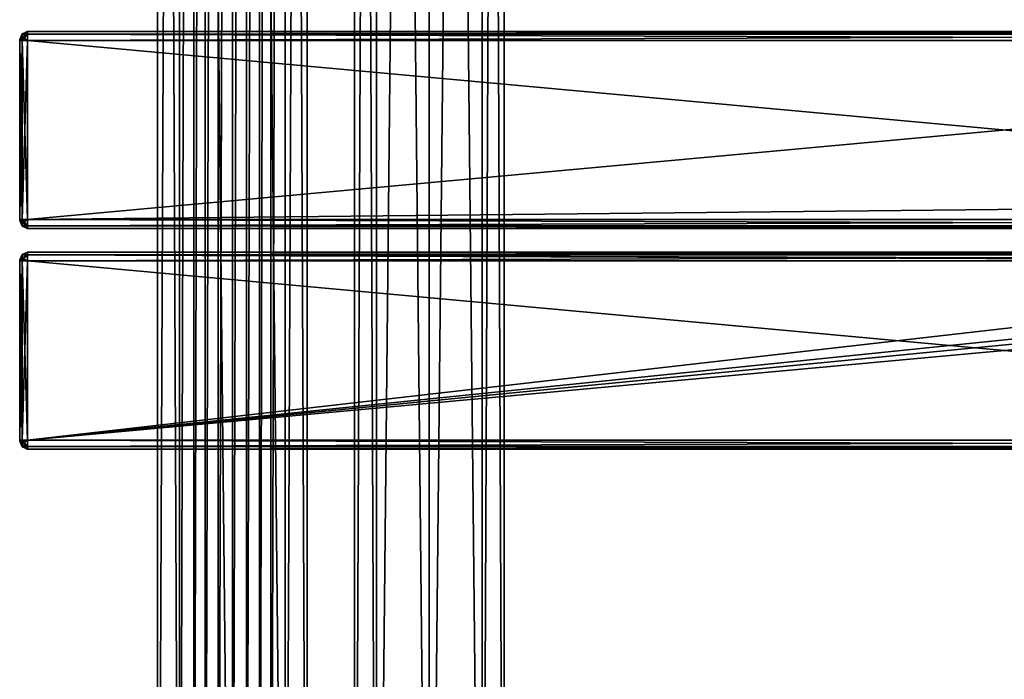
# Model space of a CAD drawing. Extents: x -54 to 446, y -6 to 1400.
# Tile 6 of 254: x -54 to 196, y 181 to 348. Entities that reach past the tile are written whole.
import ezdxf

# ---------------------------------------------------------------- set-up
doc = ezdxf.new("R2010")
doc.units = 0
doc.header["$LTSCALE"] = 52.148148
for name, color, linetype in [('132', 7, 'CONTINUOUS'), ('134', 7, 'CONTINUOUS'), ('135', 7, 'CONTINUOUS'), ('136', 7, 'CONTINUOUS'), ('137', 7, 'CONTINUOUS'), ('138', 7, 'CONTINUOUS'), ('139', 7, 'CONTINUOUS'), ('140', 7, 'CONTINUOUS'), ('141', 7, 'CONTINUOUS'), ('142', 7, 'CONTINUOUS'), ('143', 7, 'CONTINUOUS'), ('144', 7, 'CONTINUOUS'), ('145', 7, 'CONTINUOUS'), ('146', 7, 'CONTINUOUS'), ('147', 7, 'CONTINUOUS'), ('148', 7, 'CONTINUOUS'), ('149', 7, 'CONTINUOUS'), ('150', 7, 'CONTINUOUS'), ('151', 7, 'CONTINUOUS'), ('152', 7, 'CONTINUOUS'), ('153', 7, 'CONTINUOUS'), ('154', 7, 'CONTINUOUS'), ('155', 7, 'CONTINUOUS'), ('156', 7, 'CONTINUOUS'), ('157', 7, 'CONTINUOUS'), ('158', 7, 'CONTINUOUS'), ('159', 7, 'CONTINUOUS'), ('160', 7, 'CONTINUOUS'), ('161', 7, 'CONTINUOUS'), ('162', 7, 'CONTINUOUS'), ('163', 7, 'CONTINUOUS'), ('164', 7, 'CONTINUOUS'), ('165', 7, 'CONTINUOUS'), ('292', 7, 'CONTINUOUS'), ('293', 7, 'CONTINUOUS'), ('324', 7, 'CONTINUOUS'), ('325', 7, 'CONTINUOUS')]:
    doc.layers.add(name, color=color, linetype=linetype)

msp = doc.modelspace()

# ---------------------------------------------------------------- linework, layer by layer
at = {"layer": '132', "color": 7, "linetype": 'CONTINUOUS'}
for points in [[(-54, 343, 26.75), (-54, 343, 21.25), (-54, 342.93, 21.07), (-54, 343, 26.75)], [(-54, 343, 26.75), (-54, 342.93, 21.07), (-54, 342.93, 26.93), (-54, 343, 26.75)], [(-54, 342.93, 21.07), (-54, 342.75, 21), (-54, 342.93, 26.93), (-54, 342.93, 21.07)], [(-54, 342.75, 21), (-54, 342.75, 27), (-54, 342.93, 26.93), (-54, 342.75, 21)], [(-54, 342.75, 21), (-54, 297.25, 21), (-54, 342.75, 27), (-54, 342.75, 21)], [(-54, 297.25, 21), (-54, 297.25, 27), (-54, 342.75, 27), (-54, 297.25, 21)], [(-54, 297.25, 21), (-54, 297.07, 21.07), (-54, 297.25, 27), (-54, 297.25, 21)], [(-54, 297.07, 21.07), (-54, 297.07, 26.93), (-54, 297.25, 27), (-54, 297.07, 21.07)], [(-54, 297.07, 21.07), (-54, 297, 21.25), (-54, 297.07, 26.93), (-54, 297.07, 21.07)], [(-54, 297, 21.25), (-54, 297, 26.75), (-54, 297.07, 26.93), (-54, 297, 21.25)], [(-54, 286.93, 26.93), (-54, 287, 26.75), (-54, 286.93, 21.07), (-54, 286.93, 26.93)], [(-54, 287, 26.75), (-54, 287, 21.25), (-54, 286.93, 21.07), (-54, 287, 26.75)], [(-54, 286.75, 21), (-54, 286.75, 27), (-54, 286.93, 26.93), (-54, 286.75, 21)], [(-54, 286.75, 21), (-54, 286.93, 26.93), (-54, 286.93, 21.07), (-54, 286.75, 21)], [(-54, 286.75, 21), (-54, 241.25, 21), (-54, 286.75, 27), (-54, 286.75, 21)], [(-54, 241.25, 21), (-54, 241.25, 27), (-54, 286.75, 27), (-54, 241.25, 21)], [(-54, 241.25, 21), (-54, 241.07, 21.07), (-54, 241.25, 27), (-54, 241.25, 21)], [(-54, 241.07, 21.07), (-54, 241.07, 26.93), (-54, 241.25, 27), (-54, 241.07, 21.07)], [(-54, 241.07, 21.07), (-54, 241, 21.25), (-54, 241.07, 26.93), (-54, 241.07, 21.07)], [(-54, 241, 21.25), (-54, 241, 26.75), (-54, 241.07, 26.93), (-54, 241, 21.25)]]:
    msp.add_3dface(points, dxfattribs=at)
at = {"layer": '134', "color": 7, "linetype": 'CONTINUOUS'}
for points in [[(444, 286.75, 29), (-52, 286.75, 29), (444, 241.25, 29), (444, 286.75, 29)], [(-52, 286.75, 29), (-52, 241.25, 29), (444, 241.25, 29), (-52, 286.75, 29)]]:
    msp.add_3dface(points, dxfattribs=at)
at = {"layer": '135', "color": 7, "linetype": 'CONTINUOUS'}
for points in [[(444, 239, 26.75), (-52, 239, 26.75), (444, 239, 21.25), (444, 239, 26.75)], [(-52, 239, 26.75), (-52, 239, 21.25), (444, 239, 21.25), (-52, 239, 26.75)]]:
    msp.add_3dface(points, dxfattribs=at)
at = {"layer": '136', "color": 7, "linetype": 'CONTINUOUS'}
for points in [[(444, 241.25, 19), (-52, 241.25, 19), (444, 286.75, 19), (444, 241.25, 19)], [(-52, 241.25, 19), (356, 281, 19), (444, 286.75, 19), (-52, 241.25, 19)], [(350.38, 282.55, 19), (-52, 241.25, 19), (346.33, 286.75, 19), (350.38, 282.55, 19)], [(346.33, 286.75, 19), (-52, 241.25, 19), (-52, 286.75, 19), (346.33, 286.75, 19)], [(356, 281, 19), (-52, 241.25, 19), (350.38, 282.55, 19), (356, 281, 19)]]:
    msp.add_3dface(points, dxfattribs=at)
at = {"layer": '137', "color": 7, "linetype": 'CONTINUOUS'}
for points in [[(-52, 289, 26.75), (444, 289, 26.75), (-52, 289, 21.25), (-52, 289, 26.75)], [(444, 289, 26.75), (444, 289, 21.25), (-52, 289, 21.25), (444, 289, 26.75)]]:
    msp.add_3dface(points, dxfattribs=at)
at = {"layer": '138', "color": 7, "linetype": 'CONTINUOUS'}
for points in [[(-52, 289, 26.75), (-52, 288.34, 28.34), (444, 289, 26.75), (-52, 289, 26.75)], [(444, 289, 26.75), (-52, 288.34, 28.34), (444, 288.34, 28.34), (444, 289, 26.75)], [(-52, 288.34, 28.34), (-52, 286.75, 29), (444, 288.34, 28.34), (-52, 288.34, 28.34)], [(444, 288.34, 28.34), (-52, 286.75, 29), (444, 286.75, 29), (444, 288.34, 28.34)]]:
    msp.add_3dface(points, dxfattribs=at)
at = {"layer": '139', "color": 7, "linetype": 'CONTINUOUS'}
for points in [[(444, 241.25, 29), (-52, 241.25, 29), (-52, 239.66, 28.34), (444, 241.25, 29)], [(444, 241.25, 29), (-52, 239.66, 28.34), (444, 239.66, 28.34), (444, 241.25, 29)], [(-52, 239.66, 28.34), (-52, 239, 26.75), (444, 239.66, 28.34), (-52, 239.66, 28.34)], [(444, 239.66, 28.34), (-52, 239, 26.75), (444, 239, 26.75), (444, 239.66, 28.34)]]:
    msp.add_3dface(points, dxfattribs=at)
at = {"layer": '140', "color": 7, "linetype": 'CONTINUOUS'}
for points in [[(-52, 239.66, 19.66), (-52, 241.25, 19), (444, 239.66, 19.66), (-52, 239.66, 19.66)], [(444, 239.66, 19.66), (-52, 241.25, 19), (444, 241.25, 19), (444, 239.66, 19.66)], [(444, 239, 21.25), (-52, 239, 21.25), (-52, 239.66, 19.66), (444, 239, 21.25)], [(444, 239, 21.25), (-52, 239.66, 19.66), (444, 239.66, 19.66), (444, 239, 21.25)]]:
    msp.add_3dface(points, dxfattribs=at)
at = {"layer": '141', "color": 7, "linetype": 'CONTINUOUS'}
for points in [[(444, 289, 21.25), (444, 288.34, 19.66), (-52, 289, 21.25), (444, 289, 21.25)], [(-52, 289, 21.25), (444, 288.34, 19.66), (-52, 288.34, 19.66), (-52, 289, 21.25)], [(346.33, 286.75, 19), (-52, 286.75, 19), (-52, 288.34, 19.66), (346.33, 286.75, 19)], [(365.67, 286.75, 19), (346.33, 286.75, 19), (-52, 288.34, 19.66), (365.67, 286.75, 19)], [(444, 286.75, 19), (365.67, 286.75, 19), (-52, 288.34, 19.66), (444, 286.75, 19)], [(444, 288.34, 19.66), (444, 286.75, 19), (-52, 288.34, 19.66), (444, 288.34, 19.66)]]:
    msp.add_3dface(points, dxfattribs=at)
at = {"layer": '142', "color": 7, "linetype": 'CONTINUOUS'}
for points in [[(-52, 345, 26.75), (-52, 344.34, 28.34), (444, 345, 26.75), (-52, 345, 26.75)], [(444, 345, 26.75), (-52, 344.34, 28.34), (444, 344.34, 28.34), (444, 345, 26.75)], [(-52, 344.34, 28.34), (-52, 342.75, 29), (444, 344.34, 28.34), (-52, 344.34, 28.34)], [(444, 344.34, 28.34), (-52, 342.75, 29), (444, 342.75, 29), (444, 344.34, 28.34)]]:
    msp.add_3dface(points, dxfattribs=at)
at = {"layer": '143', "color": 7, "linetype": 'CONTINUOUS'}
for points in [[(444, 342.75, 29), (-52, 342.75, 29), (444, 297.25, 29), (444, 342.75, 29)], [(-52, 342.75, 29), (-52, 297.25, 29), (444, 297.25, 29), (-52, 342.75, 29)]]:
    msp.add_3dface(points, dxfattribs=at)
at = {"layer": '144', "color": 7, "linetype": 'CONTINUOUS'}
for points in [[(444, 297.25, 29), (-52, 297.25, 29), (-52, 295.66, 28.34), (444, 297.25, 29)], [(444, 297.25, 29), (-52, 295.66, 28.34), (444, 295.66, 28.34), (444, 297.25, 29)], [(-52, 295.66, 28.34), (-52, 295, 26.75), (444, 295.66, 28.34), (-52, 295.66, 28.34)], [(444, 295.66, 28.34), (-52, 295, 26.75), (444, 295, 26.75), (444, 295.66, 28.34)]]:
    msp.add_3dface(points, dxfattribs=at)
at = {"layer": '145', "color": 7, "linetype": 'CONTINUOUS'}
for points in [[(444, 295, 26.75), (-52, 295, 26.75), (444, 295, 21.25), (444, 295, 26.75)], [(-52, 295, 26.75), (-52, 295, 21.25), (444, 295, 21.25), (-52, 295, 26.75)]]:
    msp.add_3dface(points, dxfattribs=at)
at = {"layer": '146', "color": 7, "linetype": 'CONTINUOUS'}
for points in [[(-52, 297.25, 19), (346.33, 297.25, 19), (444, 295.66, 19.66), (-52, 297.25, 19)], [(-52, 295.66, 19.66), (-52, 297.25, 19), (444, 295.66, 19.66), (-52, 295.66, 19.66)], [(444, 295, 21.25), (-52, 295, 21.25), (-52, 295.66, 19.66), (444, 295, 21.25)], [(444, 295, 21.25), (-52, 295.66, 19.66), (444, 295.66, 19.66), (444, 295, 21.25)]]:
    msp.add_3dface(points, dxfattribs=at)
at = {"layer": '147', "color": 7, "linetype": 'CONTINUOUS'}
for points in [[(350.38, 301.45, 19), (-52, 297.25, 19), (444, 342.75, 19), (350.38, 301.45, 19)], [(444, 342.75, 19), (-52, 297.25, 19), (-52, 342.75, 19), (444, 342.75, 19)], [(346.33, 297.25, 19), (-52, 297.25, 19), (350.38, 301.45, 19), (346.33, 297.25, 19)]]:
    msp.add_3dface(points, dxfattribs=at)
at = {"layer": '148', "color": 7, "linetype": 'CONTINUOUS'}
for points in [[(-52, 344.34, 19.66), (-52, 345, 21.25), (444, 344.34, 19.66), (-52, 344.34, 19.66)], [(444, 344.34, 19.66), (-52, 345, 21.25), (444, 345, 21.25), (444, 344.34, 19.66)], [(444, 342.75, 19), (-52, 342.75, 19), (-52, 344.34, 19.66), (444, 342.75, 19)], [(444, 342.75, 19), (-52, 344.34, 19.66), (444, 344.34, 19.66), (444, 342.75, 19)]]:
    msp.add_3dface(points, dxfattribs=at)
at = {"layer": '149', "color": 7, "linetype": 'CONTINUOUS'}
for points in [[(-52, 345, 26.75), (444, 345, 26.75), (-52, 345, 21.25), (-52, 345, 26.75)], [(-52, 345, 21.25), (444, 345, 26.75), (444, 345, 21.25), (-52, 345, 21.25)]]:
    msp.add_3dface(points, dxfattribs=at)
at = {"layer": '150', "color": 7, "linetype": 'CONTINUOUS'}
for points in [[(-54, 287, 21.25), (-53.41, 288.41, 21.25), (-53.41, 288.19, 20.42), (-54, 287, 21.25)], [(-54, 286.93, 21.07), (-54, 287, 21.25), (-53.41, 288.19, 20.42), (-54, 286.93, 21.07)], [(-53.41, 287.58, 19.81), (-54, 286.93, 21.07), (-53.41, 288.19, 20.42), (-53.41, 287.58, 19.81)], [(-53.41, 286.75, 19.59), (-54, 286.93, 21.07), (-53.41, 287.58, 19.81), (-53.41, 286.75, 19.59)], [(-52, 289, 21.25), (-52, 288.34, 19.66), (-53.41, 288.41, 21.25), (-52, 289, 21.25)], [(-53.41, 288.41, 21.25), (-52, 288.34, 19.66), (-53.41, 288.19, 20.42), (-53.41, 288.41, 21.25)], [(-52, 288.34, 19.66), (-52, 286.75, 19), (-53.41, 287.58, 19.81), (-52, 288.34, 19.66)], [(-52, 288.34, 19.66), (-53.41, 287.58, 19.81), (-53.41, 288.19, 20.42), (-52, 288.34, 19.66)], [(-52, 286.75, 19), (-53.41, 286.75, 19.59), (-53.41, 287.58, 19.81), (-52, 286.75, 19)], [(-53.41, 286.75, 19.59), (-54, 286.75, 21), (-54, 286.93, 21.07), (-53.41, 286.75, 19.59)]]:
    msp.add_3dface(points, dxfattribs=at)
at = {"layer": '151', "color": 7, "linetype": 'CONTINUOUS'}
for points in [[(-54, 287, 26.75), (-53.41, 288.41, 26.75), (-54, 287, 21.25), (-54, 287, 26.75)], [(-54, 287, 21.25), (-53.41, 288.41, 26.75), (-53.41, 288.41, 21.25), (-54, 287, 21.25)], [(-52, 289, 26.75), (-52, 289, 21.25), (-53.41, 288.41, 21.25), (-52, 289, 26.75)], [(-53.41, 288.41, 26.75), (-52, 289, 26.75), (-53.41, 288.41, 21.25), (-53.41, 288.41, 26.75)]]:
    msp.add_3dface(points, dxfattribs=at)
at = {"layer": '152', "color": 7, "linetype": 'CONTINUOUS'}
for points in [[(-54, 287, 26.75), (-54, 286.93, 26.93), (-53.41, 288.41, 26.75), (-54, 287, 26.75)], [(-53.41, 288.41, 26.75), (-54, 286.93, 26.93), (-53.41, 288.19, 27.58), (-53.41, 288.41, 26.75)], [(-53.41, 288.19, 27.58), (-54, 286.93, 26.93), (-53.41, 287.58, 28.19), (-53.41, 288.19, 27.58)], [(-54, 286.75, 27), (-53.41, 286.75, 28.41), (-53.41, 287.58, 28.19), (-54, 286.75, 27)], [(-54, 286.93, 26.93), (-54, 286.75, 27), (-53.41, 287.58, 28.19), (-54, 286.93, 26.93)], [(-52, 288.34, 28.34), (-52, 289, 26.75), (-53.41, 288.19, 27.58), (-52, 288.34, 28.34)], [(-52, 289, 26.75), (-53.41, 288.41, 26.75), (-53.41, 288.19, 27.58), (-52, 289, 26.75)], [(-52, 286.75, 29), (-52, 288.34, 28.34), (-53.41, 286.75, 28.41), (-52, 286.75, 29)], [(-53.41, 286.75, 28.41), (-52, 288.34, 28.34), (-53.41, 287.58, 28.19), (-53.41, 286.75, 28.41)], [(-52, 288.34, 28.34), (-53.41, 288.19, 27.58), (-53.41, 287.58, 28.19), (-52, 288.34, 28.34)]]:
    msp.add_3dface(points, dxfattribs=at)
at = {"layer": '153', "color": 7, "linetype": 'CONTINUOUS'}
for points in [[(-54, 241.25, 27), (-53.41, 241.25, 28.41), (-54, 286.75, 27), (-54, 241.25, 27)], [(-54, 286.75, 27), (-53.41, 241.25, 28.41), (-53.41, 286.75, 28.41), (-54, 286.75, 27)], [(-52, 241.25, 29), (-52, 286.75, 29), (-53.41, 286.75, 28.41), (-52, 241.25, 29)], [(-53.41, 241.25, 28.41), (-52, 241.25, 29), (-53.41, 286.75, 28.41), (-53.41, 241.25, 28.41)]]:
    msp.add_3dface(points, dxfattribs=at)
at = {"layer": '154', "color": 7, "linetype": 'CONTINUOUS'}
for points in [[(-54, 241.25, 27), (-54, 241.07, 26.93), (-53.41, 241.25, 28.41), (-54, 241.25, 27)], [(-53.41, 241.25, 28.41), (-54, 241.07, 26.93), (-53.41, 240.42, 28.19), (-53.41, 241.25, 28.41)], [(-54, 241.07, 26.93), (-54, 241, 26.75), (-53.41, 239.81, 27.58), (-54, 241.07, 26.93)], [(-53.41, 240.42, 28.19), (-54, 241.07, 26.93), (-53.41, 239.81, 27.58), (-53.41, 240.42, 28.19)], [(-54, 241, 26.75), (-53.41, 239.59, 26.75), (-53.41, 239.81, 27.58), (-54, 241, 26.75)], [(-52, 239.66, 28.34), (-52, 241.25, 29), (-53.41, 240.42, 28.19), (-52, 239.66, 28.34)], [(-52, 241.25, 29), (-53.41, 241.25, 28.41), (-53.41, 240.42, 28.19), (-52, 241.25, 29)], [(-52, 239.66, 28.34), (-53.41, 240.42, 28.19), (-53.41, 239.81, 27.58), (-52, 239.66, 28.34)], [(-53.41, 239.59, 26.75), (-52, 239.66, 28.34), (-53.41, 239.81, 27.58), (-53.41, 239.59, 26.75)], [(-52, 239, 26.75), (-52, 239.66, 28.34), (-53.41, 239.59, 26.75), (-52, 239, 26.75)]]:
    msp.add_3dface(points, dxfattribs=at)
at = {"layer": '155', "color": 7, "linetype": 'CONTINUOUS'}
for points in [[(-54, 241, 21.25), (-53.41, 239.59, 21.25), (-54, 241, 26.75), (-54, 241, 21.25)], [(-54, 241, 26.75), (-53.41, 239.59, 21.25), (-53.41, 239.59, 26.75), (-54, 241, 26.75)], [(-52, 239, 21.25), (-52, 239, 26.75), (-53.41, 239.59, 26.75), (-52, 239, 21.25)], [(-53.41, 239.59, 21.25), (-52, 239, 21.25), (-53.41, 239.59, 26.75), (-53.41, 239.59, 21.25)]]:
    msp.add_3dface(points, dxfattribs=at)
at = {"layer": '156', "color": 7, "linetype": 'CONTINUOUS'}
for points in [[(-54, 241.25, 21), (-53.41, 241.25, 19.59), (-53.41, 240.42, 19.81), (-54, 241.25, 21)], [(-54, 241.07, 21.07), (-54, 241.25, 21), (-53.41, 240.42, 19.81), (-54, 241.07, 21.07)], [(-54, 241, 21.25), (-54, 241.07, 21.07), (-53.41, 239.59, 21.25), (-54, 241, 21.25)], [(-53.41, 239.59, 21.25), (-54, 241.07, 21.07), (-53.41, 239.81, 20.42), (-53.41, 239.59, 21.25)], [(-53.41, 239.81, 20.42), (-54, 241.07, 21.07), (-53.41, 240.42, 19.81), (-53.41, 239.81, 20.42)], [(-52, 241.25, 19), (-52, 239.66, 19.66), (-53.41, 241.25, 19.59), (-52, 241.25, 19)], [(-53.41, 241.25, 19.59), (-52, 239.66, 19.66), (-53.41, 240.42, 19.81), (-53.41, 241.25, 19.59)], [(-52, 239.66, 19.66), (-53.41, 239.81, 20.42), (-53.41, 240.42, 19.81), (-52, 239.66, 19.66)], [(-52, 239.66, 19.66), (-52, 239, 21.25), (-53.41, 239.81, 20.42), (-52, 239.66, 19.66)], [(-52, 239, 21.25), (-53.41, 239.59, 21.25), (-53.41, 239.81, 20.42), (-52, 239, 21.25)]]:
    msp.add_3dface(points, dxfattribs=at)
at = {"layer": '157', "color": 7, "linetype": 'CONTINUOUS'}
for points in [[(-54, 241.25, 21), (-54, 286.75, 21), (-53.41, 286.75, 19.59), (-54, 241.25, 21)], [(-53.41, 241.25, 19.59), (-54, 241.25, 21), (-53.41, 286.75, 19.59), (-53.41, 241.25, 19.59)], [(-52, 286.75, 19), (-52, 241.25, 19), (-53.41, 241.25, 19.59), (-52, 286.75, 19)], [(-52, 286.75, 19), (-53.41, 241.25, 19.59), (-53.41, 286.75, 19.59), (-52, 286.75, 19)]]:
    msp.add_3dface(points, dxfattribs=at)
at = {"layer": '158', "color": 7, "linetype": 'CONTINUOUS'}
for points in [[(-52, 344.34, 28.34), (-52, 345, 26.75), (-53.41, 344.19, 27.58), (-52, 344.34, 28.34)], [(-52, 345, 26.75), (-53.41, 344.41, 26.75), (-53.41, 344.19, 27.58), (-52, 345, 26.75)], [(-53.41, 344.41, 26.75), (-54, 343, 26.75), (-54, 342.93, 26.93), (-53.41, 344.41, 26.75)], [(-53.41, 344.41, 26.75), (-54, 342.93, 26.93), (-53.41, 344.19, 27.58), (-53.41, 344.41, 26.75)], [(-53.41, 344.19, 27.58), (-54, 342.93, 26.93), (-53.41, 343.58, 28.19), (-53.41, 344.19, 27.58)], [(-54, 342.75, 27), (-53.41, 342.75, 28.41), (-53.41, 343.58, 28.19), (-54, 342.75, 27)], [(-54, 342.93, 26.93), (-54, 342.75, 27), (-53.41, 343.58, 28.19), (-54, 342.93, 26.93)], [(-52, 342.75, 29), (-52, 344.34, 28.34), (-53.41, 342.75, 28.41), (-52, 342.75, 29)], [(-53.41, 342.75, 28.41), (-52, 344.34, 28.34), (-53.41, 343.58, 28.19), (-53.41, 342.75, 28.41)], [(-52, 344.34, 28.34), (-53.41, 344.19, 27.58), (-53.41, 343.58, 28.19), (-52, 344.34, 28.34)]]:
    msp.add_3dface(points, dxfattribs=at)
at = {"layer": '159', "color": 7, "linetype": 'CONTINUOUS'}
for points in [[(-54, 297.25, 27), (-53.41, 297.25, 28.41), (-54, 342.75, 27), (-54, 297.25, 27)], [(-54, 342.75, 27), (-53.41, 297.25, 28.41), (-53.41, 342.75, 28.41), (-54, 342.75, 27)], [(-52, 297.25, 29), (-52, 342.75, 29), (-53.41, 342.75, 28.41), (-52, 297.25, 29)], [(-53.41, 297.25, 28.41), (-52, 297.25, 29), (-53.41, 342.75, 28.41), (-53.41, 297.25, 28.41)]]:
    msp.add_3dface(points, dxfattribs=at)
at = {"layer": '160', "color": 7, "linetype": 'CONTINUOUS'}
for points in [[(-54, 297.25, 27), (-54, 297.07, 26.93), (-53.41, 297.25, 28.41), (-54, 297.25, 27)], [(-53.41, 297.25, 28.41), (-54, 297.07, 26.93), (-53.41, 296.42, 28.19), (-53.41, 297.25, 28.41)], [(-54, 297.07, 26.93), (-54, 297, 26.75), (-53.41, 295.81, 27.58), (-54, 297.07, 26.93)], [(-53.41, 296.42, 28.19), (-54, 297.07, 26.93), (-53.41, 295.81, 27.58), (-53.41, 296.42, 28.19)], [(-54, 297, 26.75), (-53.41, 295.59, 26.75), (-53.41, 295.81, 27.58), (-54, 297, 26.75)], [(-52, 295.66, 28.34), (-52, 297.25, 29), (-53.41, 296.42, 28.19), (-52, 295.66, 28.34)], [(-52, 297.25, 29), (-53.41, 297.25, 28.41), (-53.41, 296.42, 28.19), (-52, 297.25, 29)], [(-52, 295.66, 28.34), (-53.41, 296.42, 28.19), (-53.41, 295.81, 27.58), (-52, 295.66, 28.34)], [(-53.41, 295.59, 26.75), (-52, 295.66, 28.34), (-53.41, 295.81, 27.58), (-53.41, 295.59, 26.75)], [(-52, 295, 26.75), (-52, 295.66, 28.34), (-53.41, 295.59, 26.75), (-52, 295, 26.75)]]:
    msp.add_3dface(points, dxfattribs=at)
at = {"layer": '161', "color": 7, "linetype": 'CONTINUOUS'}
for points in [[(-54, 297, 21.25), (-53.41, 295.59, 21.25), (-54, 297, 26.75), (-54, 297, 21.25)], [(-54, 297, 26.75), (-53.41, 295.59, 21.25), (-53.41, 295.59, 26.75), (-54, 297, 26.75)], [(-52, 295, 21.25), (-52, 295, 26.75), (-53.41, 295.59, 26.75), (-52, 295, 21.25)], [(-53.41, 295.59, 21.25), (-52, 295, 21.25), (-53.41, 295.59, 26.75), (-53.41, 295.59, 21.25)]]:
    msp.add_3dface(points, dxfattribs=at)
at = {"layer": '162', "color": 7, "linetype": 'CONTINUOUS'}
for points in [[(-54, 297.25, 21), (-53.41, 297.25, 19.59), (-53.41, 296.42, 19.81), (-54, 297.25, 21)], [(-54, 297.07, 21.07), (-54, 297.25, 21), (-53.41, 296.42, 19.81), (-54, 297.07, 21.07)], [(-54, 297, 21.25), (-54, 297.07, 21.07), (-53.41, 295.59, 21.25), (-54, 297, 21.25)], [(-53.41, 295.59, 21.25), (-54, 297.07, 21.07), (-53.41, 295.81, 20.42), (-53.41, 295.59, 21.25)], [(-53.41, 295.81, 20.42), (-54, 297.07, 21.07), (-53.41, 296.42, 19.81), (-53.41, 295.81, 20.42)], [(-52, 297.25, 19), (-52, 295.66, 19.66), (-53.41, 297.25, 19.59), (-52, 297.25, 19)], [(-53.41, 297.25, 19.59), (-52, 295.66, 19.66), (-53.41, 296.42, 19.81), (-53.41, 297.25, 19.59)], [(-52, 295.66, 19.66), (-53.41, 295.81, 20.42), (-53.41, 296.42, 19.81), (-52, 295.66, 19.66)], [(-52, 295.66, 19.66), (-52, 295, 21.25), (-53.41, 295.81, 20.42), (-52, 295.66, 19.66)], [(-52, 295, 21.25), (-53.41, 295.59, 21.25), (-53.41, 295.81, 20.42), (-52, 295, 21.25)]]:
    msp.add_3dface(points, dxfattribs=at)
at = {"layer": '163', "color": 7, "linetype": 'CONTINUOUS'}
for points in [[(-54, 342.75, 21), (-53.41, 342.75, 19.59), (-54, 297.25, 21), (-54, 342.75, 21)], [(-54, 297.25, 21), (-53.41, 342.75, 19.59), (-53.41, 297.25, 19.59), (-54, 297.25, 21)], [(-52, 342.75, 19), (-52, 297.25, 19), (-53.41, 297.25, 19.59), (-52, 342.75, 19)], [(-53.41, 342.75, 19.59), (-52, 342.75, 19), (-53.41, 297.25, 19.59), (-53.41, 342.75, 19.59)]]:
    msp.add_3dface(points, dxfattribs=at)
at = {"layer": '164', "color": 7, "linetype": 'CONTINUOUS'}
for points in [[(-52, 345, 21.25), (-52, 344.34, 19.66), (-53.41, 344.41, 21.25), (-52, 345, 21.25)], [(-54, 343, 21.25), (-53.41, 344.41, 21.25), (-53.41, 344.19, 20.42), (-54, 343, 21.25)], [(-54, 342.93, 21.07), (-54, 343, 21.25), (-53.41, 344.19, 20.42), (-54, 342.93, 21.07)], [(-53.41, 343.58, 19.81), (-54, 342.93, 21.07), (-53.41, 344.19, 20.42), (-53.41, 343.58, 19.81)], [(-53.41, 342.75, 19.59), (-54, 342.93, 21.07), (-53.41, 343.58, 19.81), (-53.41, 342.75, 19.59)], [(-54, 342.75, 21), (-54, 342.93, 21.07), (-53.41, 342.75, 19.59), (-54, 342.75, 21)], [(-53.41, 344.41, 21.25), (-52, 344.34, 19.66), (-53.41, 344.19, 20.42), (-53.41, 344.41, 21.25)], [(-52, 344.34, 19.66), (-52, 342.75, 19), (-53.41, 343.58, 19.81), (-52, 344.34, 19.66)], [(-52, 344.34, 19.66), (-53.41, 343.58, 19.81), (-53.41, 344.19, 20.42), (-52, 344.34, 19.66)], [(-52, 342.75, 19), (-53.41, 342.75, 19.59), (-53.41, 343.58, 19.81), (-52, 342.75, 19)]]:
    msp.add_3dface(points, dxfattribs=at)
at = {"layer": '165', "color": 7, "linetype": 'CONTINUOUS'}
for points in [[(-52, 345, 26.75), (-52, 345, 21.25), (-53.41, 344.41, 21.25), (-52, 345, 26.75)], [(-52, 345, 26.75), (-53.41, 344.41, 21.25), (-53.41, 344.41, 26.75), (-52, 345, 26.75)], [(-54, 343, 21.25), (-54, 343, 26.75), (-53.41, 344.41, 26.75), (-54, 343, 21.25)], [(-53.41, 344.41, 21.25), (-54, 343, 21.25), (-53.41, 344.41, 26.75), (-53.41, 344.41, 21.25)]]:
    msp.add_3dface(points, dxfattribs=at)
at = {"layer": '292', "color": 7, "linetype": 'CONTINUOUS'}
for points in [[(0, 2, 19), (13.44, 2, 13.44), (0, 1310, 19), (0, 2, 19)], [(0, 1310, 19), (13.44, 2, 13.44), (13.44, 1310, 13.44), (0, 1310, 19)], [(9.75, 40, -16.31), (9.75, 1272, -16.31), (13.44, 1310, -13.44), (9.75, 40, -16.31)], [(13.44, 2, -13.44), (9.75, 40, -16.31), (13.44, 1310, -13.44), (13.44, 2, -13.44)], [(19, 2), (13.44, 2, -13.44), (19, 1310), (19, 2)], [(19, 1310), (13.44, 2, -13.44), (13.44, 1310, -13.44), (19, 1310)], [(13.44, 2, 13.44), (19, 2), (13.44, 1310, 13.44), (13.44, 2, 13.44)], [(13.44, 1310, 13.44), (19, 2), (19, 1310), (13.44, 1310, 13.44)], [(6.91, 1265.12, -17.7), (9.75, 1272, -16.31), (6.91, 46.88, -17.7), (6.91, 1265.12, -17.7)], [(6.91, 46.88, -17.7), (9.75, 1272, -16.31), (9.75, 40, -16.31), (6.91, 46.88, -17.7)], [(3.63, 1262.95, -18.65), (6.91, 1265.12, -17.7), (3.63, 49.05, -18.65), (3.63, 1262.95, -18.65)], [(3.63, 49.05, -18.65), (6.91, 1265.12, -17.7), (6.91, 46.88, -17.7), (3.63, 49.05, -18.65)], [(0, 1262.25, -19), (3.63, 1262.95, -18.65), (0, 49.75, -19), (0, 1262.25, -19)], [(0, 49.75, -19), (3.63, 1262.95, -18.65), (3.63, 49.05, -18.65), (0, 49.75, -19)]]:
    msp.add_3dface(points, dxfattribs=at)
at = {"layer": '293', "color": 7, "linetype": 'CONTINUOUS'}
for points in [[(-19, 1310), (-13.44, 1310, -13.44), (-19, 2), (-19, 1310)], [(-19, 2), (-13.44, 1310, -13.44), (-13.44, 2, -13.44), (-19, 2)], [(-13.44, 1310, 13.44), (-19, 1310), (-13.44, 2, 13.44), (-13.44, 1310, 13.44)], [(-13.44, 2, 13.44), (-19, 1310), (-19, 2), (-13.44, 2, 13.44)], [(0, 2, 19), (0, 1310, 19), (-13.44, 1310, 13.44), (0, 2, 19)], [(0, 2, 19), (-13.44, 1310, 13.44), (-13.44, 2, 13.44), (0, 2, 19)], [(-13.44, 1310, -13.44), (-9.75, 1272, -16.31), (-13.44, 2, -13.44), (-13.44, 1310, -13.44)], [(-13.44, 2, -13.44), (-9.75, 1272, -16.31), (-9.75, 40, -16.31), (-13.44, 2, -13.44)], [(-9.75, 1272, -16.31), (-6.91, 1265.12, -17.7), (-9.75, 40, -16.31), (-9.75, 1272, -16.31)], [(-9.75, 40, -16.31), (-6.91, 1265.12, -17.7), (-6.91, 46.88, -17.7), (-9.75, 40, -16.31)], [(-6.91, 1265.12, -17.7), (-3.63, 1262.95, -18.65), (-6.91, 46.88, -17.7), (-6.91, 1265.12, -17.7)], [(-6.91, 46.88, -17.7), (-3.63, 1262.95, -18.65), (-3.63, 49.05, -18.65), (-6.91, 46.88, -17.7)], [(-3.63, 1262.95, -18.65), (0, 1262.25, -19), (-3.63, 49.05, -18.65), (-3.63, 1262.95, -18.65)], [(0, 1262.25, -19), (0, 49.75, -19), (-3.63, 49.05, -18.65), (0, 1262.25, -19)]]:
    msp.add_3dface(points, dxfattribs=at)
at = {"layer": '324', "color": 7, "linetype": 'CONTINUOUS'}
for points in [[(63.44, 1310, 13.44), (50, 1310, 19), (63.44, 2, 13.44), (63.44, 1310, 13.44)], [(63.44, 2, 13.44), (50, 1310, 19), (50, 2, 19), (63.44, 2, 13.44)], [(50, 1310, -19), (63.44, 1310, -13.44), (50, 2, -19), (50, 1310, -19)], [(50, 2, -19), (63.44, 1310, -13.44), (63.44, 2, -13.44), (50, 2, -19)], [(69, 1310), (63.44, 1310, 13.44), (69, 2), (69, 1310)], [(69, 2), (63.44, 1310, 13.44), (63.44, 2, 13.44), (69, 2)], [(63.44, 1310, -13.44), (69, 1310), (63.44, 2, -13.44), (63.44, 1310, -13.44)], [(63.44, 2, -13.44), (69, 1310), (69, 2), (63.44, 2, -13.44)]]:
    msp.add_3dface(points, dxfattribs=at)
at = {"layer": '325', "color": 7, "linetype": 'CONTINUOUS'}
for points in [[(31, 1310), (36.56, 1310, -13.44), (31, 2), (31, 1310)], [(31, 2), (36.56, 1310, -13.44), (36.56, 2, -13.44), (31, 2)], [(36.56, 1310, 13.44), (31, 1310), (36.56, 2, 13.44), (36.56, 1310, 13.44)], [(36.56, 2, 13.44), (31, 1310), (31, 2), (36.56, 2, 13.44)], [(50, 2, 19), (50, 1310, 19), (36.56, 1310, 13.44), (50, 2, 19)], [(50, 1310, -19), (50, 2, -19), (36.56, 2, -13.44), (50, 1310, -19)], [(36.56, 1310, -13.44), (50, 1310, -19), (36.56, 2, -13.44), (36.56, 1310, -13.44)], [(50, 2, 19), (36.56, 1310, 13.44), (36.56, 2, 13.44), (50, 2, 19)]]:
    msp.add_3dface(points, dxfattribs=at)

doc.saveas('drawing.dxf')
